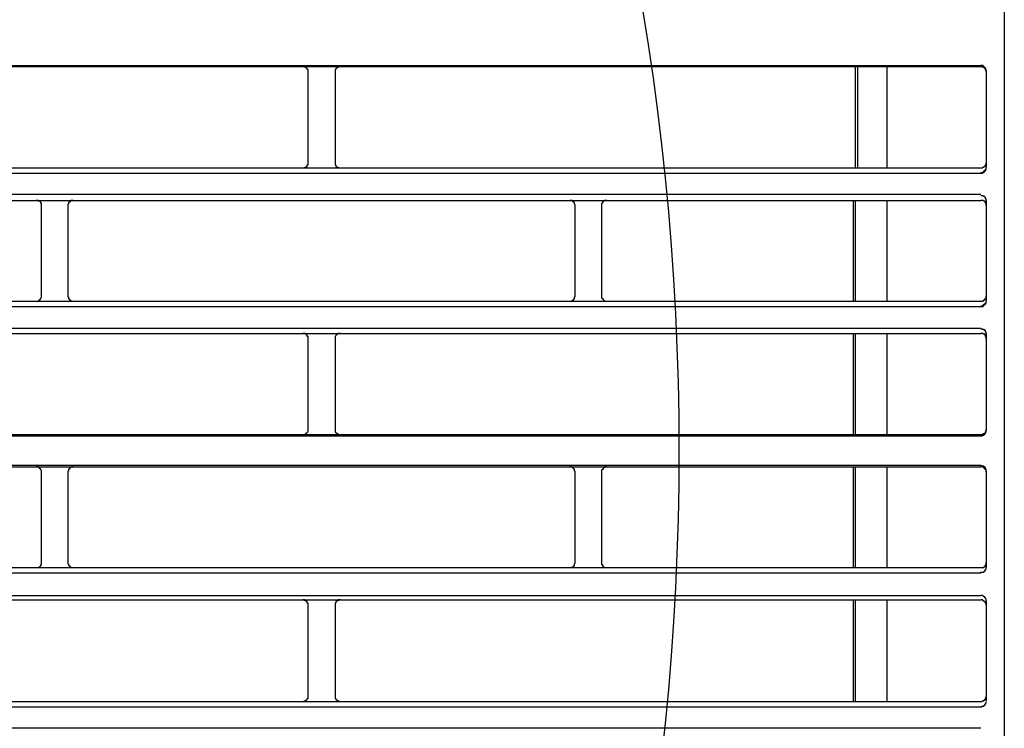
# Model space of a CAD drawing. Header units: millimetres. Extents: x 50532 to 99257, y 49161 to 61325.
# Tile 133 of 256: x 76466 to 76499, y 51605 to 51629. Entities that reach past the tile are written whole.
import ezdxf

# ---------------------------------------------------------------- set-up
doc = ezdxf.new("R2010")
doc.units = ezdxf.units.MM
doc.layers.add('AQUAREA', color=7, linetype='Continuous')

# ---------------------------------------------------------------- blocks, each defined once
blk = doc.blocks.new('SPLIT')
at = {"layer": 'AQUAREA'}
for points in [[(24879.855, -989.122), (24879.855, -1542.752)], [(24308.585, -1230.132), (24877.685, -1230.132)], [(24308.585, -1230.202), (24877.685, -1230.202)], [(24815.105, -1230.692), (24815.105, -1230.692), (24815.105, -1230.622), (24815.105, -1230.552), (24815.105, -1230.482), (24815.035, -1230.482), (24815.035, -1230.412), (24814.965, -1230.412), (24814.965, -1230.342), (24814.895, -1230.342), (24814.895, -1230.272), (24814.825, -1230.272), (24814.755, -1230.272), (24814.755, -1230.202), (24814.685, -1230.202), (24814.615, -1230.202)], [(24818.115, -1230.202), (24818.115, -1230.202), (24818.045, -1230.202), (24817.975, -1230.202), (24817.975, -1230.272), (24817.905, -1230.272), (24817.835, -1230.272), (24817.835, -1230.342), (24817.765, -1230.342), (24817.765, -1230.412), (24817.695, -1230.412), (24817.695, -1230.482), (24817.625, -1230.482), (24817.625, -1230.552), (24817.625, -1230.622), (24817.625, -1230.692)], [(24865.995, -1230.202), (24865.995, -1239.652)], [(24866.205, -1230.202), (24866.205, -1239.652)], [(24868.935, -1230.202), (24868.935, -1239.652)], [(24878.175, -1230.622), (24878.175, -1230.622), (24878.175, -1230.552), (24878.175, -1230.482), (24878.105, -1230.412), (24878.105, -1230.342), (24878.035, -1230.342), (24878.035, -1230.272), (24877.965, -1230.272), (24877.965, -1230.202), (24877.895, -1230.202), (24877.895, -1230.132), (24877.825, -1230.132), (24877.755, -1230.132), (24877.685, -1230.132)], [(24878.175, -1230.692), (24878.175, -1230.692), (24878.175, -1230.622), (24878.175, -1230.552), (24878.105, -1230.552), (24878.105, -1230.482), (24878.105, -1230.412), (24878.035, -1230.412), (24878.035, -1230.342), (24877.965, -1230.342), (24877.965, -1230.272), (24877.895, -1230.272), (24877.825, -1230.272), (24877.755, -1230.272), (24877.755, -1230.202), (24877.685, -1230.202)], [(24815.105, -1239.162), (24815.105, -1230.692)], [(24817.625, -1230.692), (24817.625, -1239.162)], [(24878.175, -1230.622), (24878.175, -1239.582)], [(24308.585, -1239.652), (24877.685, -1239.652)], [(24814.615, -1239.652), (24814.615, -1239.652), (24814.685, -1239.652), (24814.755, -1239.652), (24814.825, -1239.652), (24814.825, -1239.582), (24814.895, -1239.582), (24814.965, -1239.512), (24815.035, -1239.512), (24815.035, -1239.442), (24815.035, -1239.372), (24815.105, -1239.372), (24815.105, -1239.302), (24815.105, -1239.232), (24815.105, -1239.162)], [(24817.625, -1239.162), (24817.625, -1239.162), (24817.625, -1239.232), (24817.625, -1239.302), (24817.625, -1239.372), (24817.695, -1239.372), (24817.695, -1239.442), (24817.695, -1239.512), (24817.765, -1239.512), (24817.765, -1239.582), (24817.835, -1239.582), (24817.905, -1239.582), (24817.905, -1239.652), (24817.975, -1239.652), (24818.045, -1239.652), (24818.115, -1239.652)], [(24877.685, -1239.652), (24877.685, -1239.652), (24877.755, -1239.652), (24877.825, -1239.652), (24877.895, -1239.582), (24877.965, -1239.582), (24877.965, -1239.512), (24878.035, -1239.512), (24878.035, -1239.442), (24878.105, -1239.442), (24878.105, -1239.372), (24878.175, -1239.302), (24878.175, -1239.232), (24878.175, -1239.162)], [(24877.685, -1240.072), (24877.685, -1240.072), (24877.755, -1240.072), (24877.825, -1240.072), (24877.895, -1240.072), (24877.895, -1240.002), (24877.965, -1240.002), (24877.965, -1239.932), (24878.035, -1239.932), (24878.035, -1239.862), (24878.105, -1239.862), (24878.105, -1239.792), (24878.175, -1239.722), (24878.175, -1239.652), (24878.175, -1239.582)], [(24877.685, -1240.142), (24877.685, -1240.142), (24877.755, -1240.142), (24877.825, -1240.142), (24877.825, -1240.072), (24877.895, -1240.072), (24877.965, -1240.072), (24877.965, -1240.002), (24878.035, -1240.002), (24878.035, -1239.932), (24878.105, -1239.932), (24878.105, -1239.862), (24878.175, -1239.792), (24878.175, -1239.722), (24878.175, -1239.652)], [(24308.585, -1240.142), (24877.685, -1240.142)], [(24308.585, -1242.102), (24877.685, -1242.102)], [(24878.175, -1242.732), (24878.175, -1242.662), (24878.175, -1242.592), (24878.175, -1242.522), (24878.105, -1242.522), (24878.105, -1242.452), (24878.105, -1242.382), (24878.035, -1242.382), (24878.035, -1242.312), (24877.965, -1242.312), (24877.895, -1242.242), (24877.825, -1242.242), (24877.755, -1242.242), (24877.685, -1242.242)], [(24878.175, -1242.732), (24878.175, -1242.662), (24878.175, -1242.592), (24878.175, -1242.522), (24878.105, -1242.522), (24878.105, -1242.452), (24878.105, -1242.382), (24878.035, -1242.382), (24878.035, -1242.312), (24877.965, -1242.312), (24877.895, -1242.242), (24877.825, -1242.242), (24877.755, -1242.242), (24877.685, -1242.242)], [(24308.585, -1242.662), (24877.685, -1242.662)], [(24790.325, -1243.152), (24790.325, -1243.082), (24790.325, -1243.012), (24790.325, -1242.942), (24790.255, -1242.942), (24790.255, -1242.872), (24790.255, -1242.802), (24790.185, -1242.802), (24790.185, -1242.732), (24790.115, -1242.732), (24790.045, -1242.732), (24790.045, -1242.662), (24789.975, -1242.662), (24789.905, -1242.662), (24789.835, -1242.662)], [(24790.325, -1251.552), (24790.325, -1243.152)], [(24793.265, -1242.662), (24793.265, -1242.662), (24793.195, -1242.662), (24793.125, -1242.662), (24793.055, -1242.662), (24793.055, -1242.732), (24792.985, -1242.732), (24792.985, -1242.802), (24792.915, -1242.802), (24792.915, -1242.872), (24792.845, -1242.872), (24792.845, -1242.942), (24792.845, -1243.012), (24792.775, -1243.012), (24792.775, -1243.082), (24792.775, -1243.152)], [(24792.775, -1243.152), (24792.775, -1251.552)], [(24839.955, -1243.152), (24839.955, -1243.082), (24839.885, -1243.012), (24839.885, -1242.942), (24839.885, -1242.872), (24839.815, -1242.872), (24839.815, -1242.802), (24839.745, -1242.802), (24839.745, -1242.732), (24839.675, -1242.732), (24839.675, -1242.662), (24839.605, -1242.662), (24839.535, -1242.662), (24839.465, -1242.662)], [(24839.955, -1251.552), (24839.955, -1243.152)], [(24842.895, -1242.662), (24842.895, -1242.662), (24842.825, -1242.662), (24842.755, -1242.662), (24842.685, -1242.662), (24842.615, -1242.732), (24842.545, -1242.732), (24842.545, -1242.802), (24842.475, -1242.802), (24842.475, -1242.872), (24842.475, -1242.942), (24842.405, -1242.942), (24842.405, -1243.012), (24842.405, -1243.082), (24842.405, -1243.152)], [(24842.405, -1243.152), (24842.405, -1251.552)], [(24865.785, -1242.662), (24865.785, -1252.042)], [(24865.995, -1242.662), (24865.995, -1252.042)], [(24868.935, -1242.662), (24868.935, -1252.042)], [(24878.175, -1243.152), (24878.175, -1243.082), (24878.175, -1243.012), (24878.175, -1242.942), (24878.105, -1242.942), (24878.105, -1242.872), (24878.105, -1242.802), (24878.035, -1242.802), (24878.035, -1242.732), (24877.965, -1242.732), (24877.895, -1242.662), (24877.825, -1242.662), (24877.755, -1242.662), (24877.685, -1242.662)], [(24878.175, -1242.662), (24878.175, -1252.042)], [(24878.175, -1242.732), (24878.175, -1251.972)], [(24789.835, -1252.042), (24789.835, -1252.042), (24789.905, -1252.042), (24789.975, -1252.042), (24790.045, -1252.042), (24790.045, -1251.972), (24790.115, -1251.972), (24790.115, -1251.902), (24790.185, -1251.902), (24790.185, -1251.832), (24790.255, -1251.832), (24790.255, -1251.762), (24790.325, -1251.692), (24790.325, -1251.622), (24790.325, -1251.552)], [(24792.775, -1251.552), (24792.775, -1251.552), (24792.775, -1251.622), (24792.845, -1251.622), (24792.845, -1251.692), (24792.845, -1251.762), (24792.845, -1251.832), (24792.915, -1251.832), (24792.915, -1251.902), (24792.985, -1251.902), (24792.985, -1251.972), (24793.055, -1251.972), (24793.125, -1252.042), (24793.195, -1252.042), (24793.265, -1252.042)], [(24839.465, -1252.042), (24839.465, -1252.042), (24839.535, -1252.042), (24839.605, -1252.042), (24839.675, -1251.972), (24839.745, -1251.972), (24839.745, -1251.902), (24839.815, -1251.902), (24839.815, -1251.832), (24839.885, -1251.832), (24839.885, -1251.762), (24839.885, -1251.692), (24839.885, -1251.622), (24839.955, -1251.622), (24839.955, -1251.552)], [(24842.405, -1251.552), (24842.405, -1251.552), (24842.405, -1251.622), (24842.405, -1251.692), (24842.405, -1251.762), (24842.475, -1251.762), (24842.475, -1251.832), (24842.545, -1251.832), (24842.545, -1251.902), (24842.615, -1251.902), (24842.615, -1251.972), (24842.685, -1251.972), (24842.685, -1252.042), (24842.755, -1252.042), (24842.825, -1252.042), (24842.895, -1252.042)], [(24877.685, -1252.042), (24877.685, -1252.042), (24877.755, -1252.042), (24877.825, -1252.042), (24877.895, -1252.042), (24877.895, -1251.972), (24877.965, -1251.972), (24877.965, -1251.902), (24878.035, -1251.902), (24878.035, -1251.832), (24878.105, -1251.832), (24878.105, -1251.762), (24878.175, -1251.762), (24878.175, -1251.692), (24878.175, -1251.622), (24878.175, -1251.552)], [(24308.585, -1252.042), (24877.685, -1252.042)], [(24308.585, -1252.532), (24877.685, -1252.532)], [(24877.685, -1252.462), (24877.685, -1252.462), (24877.755, -1252.462), (24877.825, -1252.462), (24877.895, -1252.462), (24877.895, -1252.392), (24877.965, -1252.392), (24877.965, -1252.322), (24878.035, -1252.322), (24878.035, -1252.252), (24878.105, -1252.252), (24878.105, -1252.182), (24878.175, -1252.182), (24878.175, -1252.112), (24878.175, -1252.042), (24878.175, -1251.972)], [(24877.685, -1252.532), (24877.685, -1252.532), (24877.755, -1252.532), (24877.825, -1252.532), (24877.895, -1252.532), (24877.895, -1252.462), (24877.965, -1252.462), (24877.965, -1252.392), (24878.035, -1252.392), (24878.035, -1252.322), (24878.105, -1252.322), (24878.105, -1252.252), (24878.175, -1252.252), (24878.175, -1252.182), (24878.175, -1252.112), (24878.175, -1252.042)], [(24308.585, -1254.562), (24877.685, -1254.562)], [(24308.585, -1255.052), (24877.685, -1255.052)], [(24815.105, -1255.542), (24815.105, -1255.542), (24815.105, -1255.472), (24815.105, -1255.402), (24815.105, -1255.332), (24815.035, -1255.332), (24815.035, -1255.262), (24815.035, -1255.192), (24814.965, -1255.192), (24814.965, -1255.122), (24814.895, -1255.122), (24814.825, -1255.052), (24814.755, -1255.052), (24814.685, -1255.052), (24814.615, -1255.052)], [(24818.115, -1255.052), (24818.115, -1255.052), (24818.045, -1255.052), (24817.975, -1255.052), (24817.905, -1255.052), (24817.835, -1255.122), (24817.765, -1255.122), (24817.765, -1255.192), (24817.695, -1255.192), (24817.695, -1255.262), (24817.625, -1255.332), (24817.625, -1255.402), (24817.625, -1255.472), (24817.625, -1255.542)], [(24865.785, -1255.052), (24865.785, -1264.432)], [(24865.995, -1255.052), (24865.995, -1264.432)], [(24868.935, -1255.052), (24868.935, -1264.432)], [(24878.175, -1255.122), (24878.175, -1255.122), (24878.175, -1255.052), (24878.175, -1254.982), (24878.175, -1254.912), (24878.105, -1254.912), (24878.105, -1254.842), (24878.105, -1254.772), (24878.035, -1254.772), (24878.035, -1254.702), (24877.965, -1254.702), (24877.895, -1254.702), (24877.895, -1254.632), (24877.825, -1254.632), (24877.755, -1254.632), (24877.685, -1254.632)], [(24878.175, -1255.122), (24878.175, -1255.122), (24878.175, -1255.052), (24878.175, -1254.982), (24878.175, -1254.912), (24878.105, -1254.912), (24878.105, -1254.842), (24878.105, -1254.772), (24878.035, -1254.772), (24878.035, -1254.702), (24877.965, -1254.702), (24877.895, -1254.702), (24877.895, -1254.632), (24877.825, -1254.632), (24877.755, -1254.632), (24877.685, -1254.632)], [(24878.175, -1255.542), (24878.175, -1255.542), (24878.175, -1255.472), (24878.175, -1255.402), (24878.175, -1255.332), (24878.105, -1255.332), (24878.105, -1255.262), (24878.105, -1255.192), (24878.035, -1255.192), (24878.035, -1255.122), (24877.965, -1255.122), (24877.895, -1255.122), (24877.895, -1255.052), (24877.825, -1255.052), (24877.755, -1255.052), (24877.685, -1255.052)], [(24878.175, -1255.052), (24878.175, -1264.082)], [(24815.105, -1263.942), (24815.105, -1255.542)], [(24817.625, -1255.542), (24817.625, -1263.942)], [(24308.585, -1264.432), (24877.685, -1264.432)], [(24814.615, -1264.432), (24814.615, -1264.432), (24814.685, -1264.432), (24814.755, -1264.432), (24814.825, -1264.432), (24814.895, -1264.362), (24814.965, -1264.362), (24814.965, -1264.292), (24815.035, -1264.292), (24815.035, -1264.222), (24815.105, -1264.152), (24815.105, -1264.082), (24815.105, -1264.012), (24815.105, -1263.942)], [(24817.625, -1263.942), (24817.625, -1263.942), (24817.625, -1264.012), (24817.625, -1264.082), (24817.625, -1264.152), (24817.625, -1264.222), (24817.695, -1264.222), (24817.695, -1264.292), (24817.765, -1264.292), (24817.765, -1264.362), (24817.835, -1264.362), (24817.905, -1264.432), (24817.975, -1264.432), (24818.045, -1264.432), (24818.115, -1264.432)], [(24877.685, -1264.432), (24877.685, -1264.432), (24877.755, -1264.432), (24877.825, -1264.432), (24877.895, -1264.432), (24877.895, -1264.362), (24877.965, -1264.362), (24878.035, -1264.362), (24878.035, -1264.292), (24878.105, -1264.292), (24878.105, -1264.222), (24878.105, -1264.152), (24878.175, -1264.152), (24878.175, -1264.082), (24878.175, -1264.012), (24878.175, -1263.942)], [(24877.685, -1264.572), (24877.685, -1264.572), (24877.755, -1264.572), (24877.825, -1264.572), (24877.825, -1264.502), (24877.895, -1264.502), (24877.965, -1264.502), (24877.965, -1264.432), (24878.035, -1264.432), (24878.035, -1264.362), (24878.105, -1264.362), (24878.105, -1264.292), (24878.105, -1264.222), (24878.175, -1264.222), (24878.175, -1264.152), (24878.175, -1264.082)], [(24308.585, -1264.572), (24877.685, -1264.572)], [(24308.585, -1267.302), (24877.685, -1267.302)], [(24308.585, -1267.442), (24877.685, -1267.442)], [(24790.325, -1267.932), (24790.325, -1267.932), (24790.325, -1267.862), (24790.325, -1267.792), (24790.255, -1267.722), (24790.255, -1267.652), (24790.185, -1267.652), (24790.185, -1267.582), (24790.115, -1267.582), (24790.115, -1267.512), (24790.045, -1267.512), (24790.045, -1267.442), (24789.975, -1267.442), (24789.905, -1267.442), (24789.835, -1267.442)], [(24790.325, -1276.332), (24790.325, -1267.932)], [(24793.265, -1267.442), (24793.265, -1267.442), (24793.195, -1267.442), (24793.125, -1267.442), (24793.055, -1267.512), (24792.985, -1267.512), (24792.985, -1267.582), (24792.915, -1267.582), (24792.915, -1267.652), (24792.845, -1267.652), (24792.845, -1267.722), (24792.845, -1267.792), (24792.845, -1267.862), (24792.775, -1267.862), (24792.775, -1267.932)], [(24792.775, -1267.932), (24792.775, -1276.332)], [(24839.955, -1267.932), (24839.955, -1267.932), (24839.955, -1267.862), (24839.885, -1267.862), (24839.885, -1267.792), (24839.885, -1267.722), (24839.885, -1267.652), (24839.815, -1267.652), (24839.815, -1267.582), (24839.745, -1267.582), (24839.745, -1267.512), (24839.675, -1267.512), (24839.605, -1267.442), (24839.535, -1267.442), (24839.465, -1267.442)], [(24839.955, -1276.332), (24839.955, -1267.932)], [(24842.895, -1267.442), (24842.895, -1267.442), (24842.825, -1267.442), (24842.755, -1267.442), (24842.685, -1267.442), (24842.685, -1267.512), (24842.615, -1267.512), (24842.615, -1267.582), (24842.545, -1267.582), (24842.545, -1267.652), (24842.475, -1267.652), (24842.475, -1267.722), (24842.405, -1267.722), (24842.405, -1267.792), (24842.405, -1267.862), (24842.405, -1267.932)], [(24842.405, -1267.932), (24842.405, -1276.332)], [(24865.785, -1267.442), (24865.785, -1276.822)], [(24865.995, -1267.442), (24865.995, -1276.822)], [(24868.935, -1267.442), (24868.935, -1276.822)], [(24878.175, -1267.862), (24878.175, -1267.792), (24878.175, -1267.722), (24878.175, -1267.652), (24878.105, -1267.652), (24878.105, -1267.582), (24878.105, -1267.512), (24878.035, -1267.512), (24878.035, -1267.442), (24877.965, -1267.442), (24877.965, -1267.372), (24877.895, -1267.372), (24877.825, -1267.372), (24877.755, -1267.372), (24877.685, -1267.302)], [(24878.175, -1267.932), (24878.175, -1267.932), (24878.175, -1267.862), (24878.175, -1267.792), (24878.175, -1267.722), (24878.105, -1267.722), (24878.105, -1267.652), (24878.035, -1267.652), (24878.035, -1267.582), (24877.965, -1267.582), (24877.965, -1267.512), (24877.895, -1267.512), (24877.895, -1267.442), (24877.825, -1267.442), (24877.755, -1267.442), (24877.685, -1267.442)], [(24878.175, -1267.862), (24878.175, -1276.822)], [(24789.835, -1276.822), (24789.835, -1276.822), (24789.905, -1276.822), (24789.975, -1276.822), (24790.045, -1276.822), (24790.115, -1276.752), (24790.185, -1276.752), (24790.185, -1276.682), (24790.255, -1276.682), (24790.255, -1276.612), (24790.255, -1276.542), (24790.325, -1276.542), (24790.325, -1276.472), (24790.325, -1276.402), (24790.325, -1276.332)], [(24792.775, -1276.332), (24792.775, -1276.402), (24792.775, -1276.472), (24792.845, -1276.472), (24792.845, -1276.542), (24792.845, -1276.612), (24792.915, -1276.612), (24792.915, -1276.682), (24792.985, -1276.752), (24793.055, -1276.752), (24793.055, -1276.822), (24793.125, -1276.822), (24793.195, -1276.822), (24793.265, -1276.822)], [(24839.465, -1276.822), (24839.465, -1276.822), (24839.535, -1276.822), (24839.605, -1276.822), (24839.675, -1276.822), (24839.675, -1276.752), (24839.745, -1276.752), (24839.815, -1276.682), (24839.815, -1276.612), (24839.885, -1276.612), (24839.885, -1276.542), (24839.885, -1276.472), (24839.955, -1276.402), (24839.955, -1276.332)], [(24842.405, -1276.332), (24842.405, -1276.402), (24842.405, -1276.472), (24842.405, -1276.542), (24842.475, -1276.542), (24842.475, -1276.612), (24842.475, -1276.682), (24842.545, -1276.682), (24842.545, -1276.752), (24842.615, -1276.752), (24842.615, -1276.822), (24842.685, -1276.822), (24842.755, -1276.822), (24842.825, -1276.822), (24842.895, -1276.822)], [(24877.685, -1276.822), (24877.685, -1276.822), (24877.755, -1276.822), (24877.825, -1276.822), (24877.895, -1276.822), (24877.965, -1276.822), (24877.965, -1276.752), (24878.035, -1276.752), (24878.035, -1276.682), (24878.105, -1276.682), (24878.105, -1276.612), (24878.105, -1276.542), (24878.175, -1276.542), (24878.175, -1276.472), (24878.175, -1276.402), (24878.175, -1276.332)], [(24308.585, -1276.822), (24877.685, -1276.822)], [(24877.685, -1277.312), (24877.685, -1277.312), (24877.685, -1277.242), (24877.755, -1277.242), (24877.825, -1277.242), (24877.895, -1277.242), (24877.965, -1277.242), (24877.965, -1277.172), (24878.035, -1277.172), (24878.035, -1277.102), (24878.105, -1277.102), (24878.105, -1277.032), (24878.105, -1276.962), (24878.175, -1276.962), (24878.175, -1276.892), (24878.175, -1276.822), (24878.175, -1276.752)], [(24308.585, -1277.312), (24877.685, -1277.312)], [(24308.585, -1279.412), (24877.685, -1279.412)], [(24308.585, -1279.832), (24877.685, -1279.832)], [(24815.105, -1280.322), (24815.105, -1280.322), (24815.105, -1280.252), (24815.105, -1280.182), (24815.105, -1280.112), (24815.035, -1280.112), (24815.035, -1280.042), (24815.035, -1279.972), (24814.965, -1279.972), (24814.895, -1279.902), (24814.825, -1279.902), (24814.825, -1279.832), (24814.755, -1279.832), (24814.685, -1279.832), (24814.615, -1279.832)], [(24818.115, -1279.832), (24818.115, -1279.832), (24818.045, -1279.832), (24817.975, -1279.832), (24817.905, -1279.832), (24817.905, -1279.902), (24817.835, -1279.902), (24817.765, -1279.902), (24817.765, -1279.972), (24817.695, -1279.972), (24817.695, -1280.042), (24817.695, -1280.112), (24817.625, -1280.112), (24817.625, -1280.182), (24817.625, -1280.252), (24817.625, -1280.322)], [(24865.785, -1279.832), (24865.785, -1289.282)], [(24865.995, -1279.832), (24865.995, -1289.282)], [(24868.935, -1279.832), (24868.935, -1289.282)], [(24878.175, -1279.902), (24878.175, -1279.902), (24878.175, -1279.832), (24878.175, -1279.762), (24878.105, -1279.692), (24878.105, -1279.622), (24878.035, -1279.622), (24878.035, -1279.552), (24877.965, -1279.552), (24877.965, -1279.482), (24877.895, -1279.482), (24877.825, -1279.412), (24877.755, -1279.412), (24877.685, -1279.412)], [(24878.175, -1280.322), (24878.175, -1280.322), (24878.175, -1280.252), (24878.175, -1280.182), (24878.105, -1280.112), (24878.105, -1280.042), (24878.035, -1280.042), (24878.035, -1279.972), (24877.965, -1279.972), (24877.965, -1279.902), (24877.895, -1279.902), (24877.825, -1279.832), (24877.755, -1279.832), (24877.685, -1279.832)], [(24878.175, -1279.902), (24878.175, -1289.212)], [(24815.105, -1288.792), (24815.105, -1280.322)], [(24817.625, -1280.322), (24817.625, -1288.792)], [(24814.615, -1289.282), (24814.615, -1289.282), (24814.685, -1289.282), (24814.755, -1289.282), (24814.755, -1289.212), (24814.825, -1289.212), (24814.895, -1289.212), (24814.895, -1289.142), (24814.965, -1289.142), (24814.965, -1289.072), (24815.035, -1289.072), (24815.035, -1289.002), (24815.105, -1289.002), (24815.105, -1288.932), (24815.105, -1288.862), (24815.105, -1288.792)], [(24817.625, -1288.792), (24817.625, -1288.792), (24817.625, -1288.862), (24817.625, -1288.932), (24817.625, -1289.002), (24817.695, -1289.002), (24817.695, -1289.072), (24817.765, -1289.072), (24817.765, -1289.142), (24817.835, -1289.142), (24817.835, -1289.212), (24817.905, -1289.212), (24817.975, -1289.212), (24817.975, -1289.282), (24818.045, -1289.282), (24818.115, -1289.282)], [(24877.685, -1289.282), (24877.685, -1289.282), (24877.755, -1289.282), (24877.825, -1289.212), (24877.895, -1289.212), (24877.965, -1289.212), (24877.965, -1289.142), (24878.035, -1289.142), (24878.035, -1289.072), (24878.105, -1289.072), (24878.105, -1289.002), (24878.105, -1288.932), (24878.175, -1288.932), (24878.175, -1288.862), (24878.175, -1288.792)], [(24308.585, -1289.282), (24877.685, -1289.282)], [(24308.585, -1289.772), (24877.685, -1289.772)], [(24877.685, -1289.772), (24877.685, -1289.772), (24877.755, -1289.772), (24877.755, -1289.702), (24877.825, -1289.702), (24877.895, -1289.702), (24877.965, -1289.702), (24877.965, -1289.632), (24878.035, -1289.632), (24878.035, -1289.562), (24878.105, -1289.562), (24878.105, -1289.492), (24878.105, -1289.422), (24878.175, -1289.422), (24878.175, -1289.352), (24878.175, -1289.282)], [(24308.585, -1291.732), (24877.685, -1291.732)]]:
    blk.add_lwpolyline(points, dxfattribs=at)
blk.add_open_spline([(24849.6, -1265.944), (24849.6, -1128.959), (24738.553, -1017.912), (24601.569, -1017.912), (24464.585, -1017.912), (24353.537, -1128.959), (24353.537, -1265.944), (24353.537, -1402.928), (24464.585, -1513.975), (24601.569, -1513.975), (24738.553, -1513.975), (24849.6, -1402.928), (24849.6, -1265.944)], degree=3, knots=[0, 0, 0, 0, 1, 1, 1, 2, 2, 2, 3, 3, 3, 4, 4, 4, 4], dxfattribs=at)

msp = doc.modelspace()

# ---------------------------------------------------------------- block references
at = {"lineweight": 13, "xscale": 0.3627524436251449, "yscale": 0.3627524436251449, "zscale": 0.3627524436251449}
msp.add_blockref('SPLIT', (67473.663, 52073.924, 0), dxfattribs=at)

doc.saveas('drawing.dxf')
